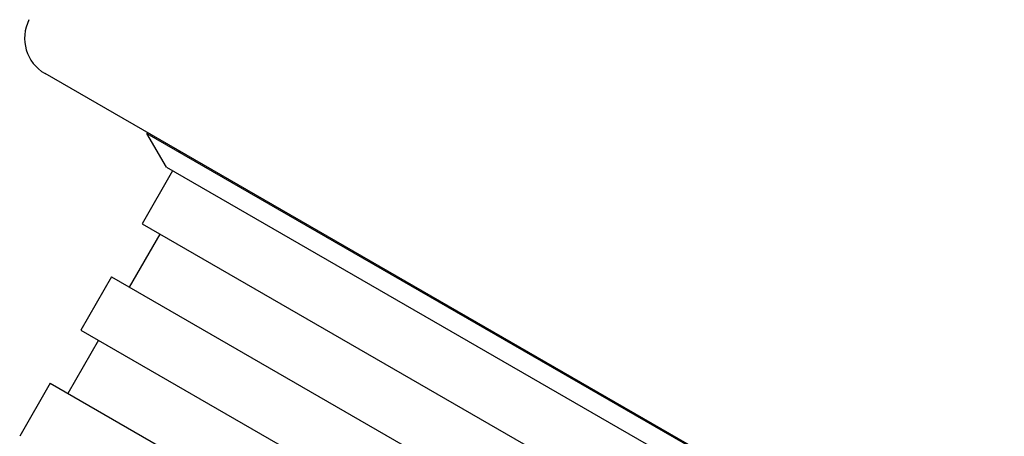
# Model space of a CAD drawing. Header units: millimetres. Extents: x 1087 to 3603, y 461 to 1487.
# Tile 9 of 20: x 1273 to 1321, y 992 to 1013. Entities that reach past the tile are written whole.
import ezdxf

# ---------------------------------------------------------------- set-up
doc = ezdxf.new("R2010")
doc.units = ezdxf.units.MM
doc.layers.add('DETAIL', color=2, linetype='Continuous')

msp = doc.modelspace()

# ---------------------------------------------------------------- linework, layer by layer
at = {"layer": 'DETAIL'}
for p, q in [((1336.716, 973.92), (1273.813, 1010.153)), ((1278.826, 1007.266), (1278.802, 1007.225)), ((1278.802, 1007.225), (1348.124, 967.294)), ((1279.756, 1005.576), (1278.802, 1007.225)), ((1278.802, 1007.225), (1348.124, 967.294)), ((1280.4, 1006.359), (1280.376, 1006.318)), ((1280.059, 1005.401), (1278.562, 1002.801)), ((1279.756, 1005.576), (1346.219, 967.292)), ((1278.562, 1002.801), (1306.312, 986.817)), ((1279.429, 1002.302), (1277.931, 999.703)), ((1277.065, 1000.202), (1275.567, 997.602)), ((1277.065, 1000.202), (1304.815, 984.217)), ((1275.567, 997.602), (1303.318, 981.617)), ((1276.434, 997.103), (1274.936, 994.503)), ((1274.07, 995.003), (1272.572, 992.403)), ((1274.07, 995.003), (1301.82, 979.018))]:
    msp.add_line(p, q, dxfattribs=at)
msp.add_arc((1274.811, 1011.886), 2, 153.0573, 240.0573, dxfattribs=at)

doc.saveas('drawing.dxf')
